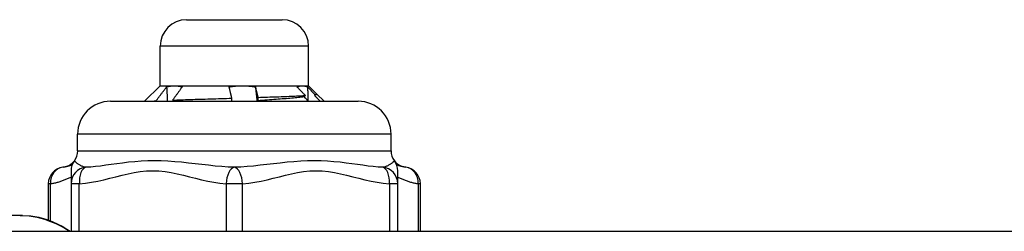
# Model space of a CAD drawing. Header units: inches. Extents: x 6 to 173, y 11 to 93.
# Tile 3 of 214: x 7.233 to 8.408, y 11.91 to 12.163. Entities that reach past the tile are written whole.
import ezdxf

# ---------------------------------------------------------------- set-up
doc = ezdxf.new("R2010")
doc.units = ezdxf.units.IN
doc.header["$MEASUREMENT"] = 0
doc.layers.add('Visible Edges(ANSI)', color=7, linetype='Continuous', lineweight=25)
doc.layers.add('Visible Tangent Edges(ANSI)', color=7, linetype='Continuous', lineweight=25)

msp = doc.modelspace()

# ---------------------------------------------------------------- linework, layer by layer
at = {"layer": 'Visible Edges(ANSI)'}
for p, q in [((7.4324, 12.1627), (7.5465, 12.1627)), ((7.4009, 12.084), (7.4009, 12.1312)), ((7.578, 12.084), (7.578, 12.1312)), ((7.4009, 12.084), (7.3823, 12.0654)), ((7.4009, 12.084), (7.4178, 12.084)), ((7.4178, 12.084), (7.4987, 12.084)), ((7.4987, 12.084), (7.5704, 12.084)), ((7.5704, 12.084), (7.578, 12.084)), ((7.578, 12.084), (7.5879, 12.0741)), ((7.3964, 12.0654), (7.396, 12.0659)), ((7.4158, 12.0668), (7.4171, 12.0654)), ((7.5175, 12.0661), (7.5177, 12.0654)), ((7.5727, 12.0706), (7.5743, 12.0724)), ((7.5857, 12.0734), (7.585, 12.0726)), ((7.5879, 12.0739), (7.5877, 12.0737)), ((7.5879, 12.0741), (7.5966, 12.0654)), ((7.3418, 12.0654), (7.6371, 12.0654)), ((7.3024, 12.0064), (7.3024, 12.0261)), ((7.6765, 12.0064), (7.6765, 12.0261)), ((7.2946, 11.9827), (7.2946, 11.9672)), ((7.6843, 11.9672), (7.6843, 11.9827)), ((7.2675, 11.9239), (7.2675, 11.9672)), ((7.2946, 11.9672), (7.2946, 11.9105)), ((7.6843, 11.9105), (7.6843, 11.9672)), ((7.7114, 11.9105), (7.7114, 11.9672)), ((7.234, 11.9294), (7.2032, 11.9294)), ((7.2368, 11.9294), (7.234, 11.9294)), ((5.7004, 11.9105), (41.2964, 11.9105))]:
    msp.add_line(p, q, dxfattribs=at)
at = {"layer": 'Visible Edges(ANSI)', "flags": 128}
for points in [[(7.396, 12.0659), (7.3966, 12.0666), (7.3971, 12.0673), (7.3976, 12.068), (7.3981, 12.0687), (7.3986, 12.0694), (7.3991, 12.07), (7.3996, 12.0707), (7.4002, 12.0714), (7.4007, 12.0721), (7.4012, 12.0728), (7.4017, 12.0735), (7.4023, 12.0742), (7.4028, 12.0749), (7.4033, 12.0756), (7.4038, 12.0763), (7.4044, 12.077), (7.4049, 12.0777), (7.4054, 12.0784), (7.4059, 12.0791), (7.4065, 12.0798), (7.407, 12.0805), (7.4075, 12.0812), (7.4081, 12.0819), (7.4086, 12.0826)], [(7.4086, 12.0826), (7.409, 12.0827), (7.4094, 12.0828), (7.4097, 12.0829), (7.4101, 12.083), (7.4105, 12.0831), (7.4109, 12.0832), (7.4113, 12.0833), (7.4117, 12.0834), (7.412, 12.0834), (7.4124, 12.0835), (7.4128, 12.0836), (7.4132, 12.0836), (7.4136, 12.0837), (7.4139, 12.0837), (7.4143, 12.0838), (7.4147, 12.0838), (7.4151, 12.0839), (7.4155, 12.0839), (7.4159, 12.0839), (7.4162, 12.0839), (7.4166, 12.084), (7.417, 12.084), (7.4174, 12.084), (7.4178, 12.084)], [(7.4086, 12.0826), (7.4086, 12.0819), (7.4087, 12.0812), (7.4087, 12.0804), (7.4088, 12.0797), (7.4088, 12.079), (7.4088, 12.0783), (7.4089, 12.0776), (7.4089, 12.0769), (7.4089, 12.0761), (7.409, 12.0754), (7.409, 12.0747), (7.4091, 12.074), (7.4091, 12.0733), (7.4091, 12.0726), (7.4092, 12.0719), (7.4092, 12.0711), (7.4092, 12.0704), (7.4093, 12.0697), (7.4093, 12.069), (7.4094, 12.0683), (7.4094, 12.0676), (7.4094, 12.0669), (7.4095, 12.0661), (7.4095, 12.0654)], [(7.4272, 12.0826), (7.4267, 12.0819), (7.4262, 12.0813), (7.4257, 12.0806), (7.4252, 12.08), (7.4248, 12.0793), (7.4243, 12.0786), (7.4238, 12.078), (7.4233, 12.0773), (7.4228, 12.0767), (7.4224, 12.076), (7.4219, 12.0753), (7.4214, 12.0747), (7.421, 12.074), (7.4205, 12.0734), (7.42, 12.0727), (7.4195, 12.0721), (7.4191, 12.0714), (7.4186, 12.0707), (7.4181, 12.0701), (7.4177, 12.0694), (7.4172, 12.0688), (7.4167, 12.0681), (7.4163, 12.0675), (7.4158, 12.0668)], [(7.4178, 12.084), (7.4182, 12.084), (7.4186, 12.084), (7.419, 12.084), (7.4194, 12.0839), (7.4197, 12.0839), (7.4201, 12.0839), (7.4205, 12.0839), (7.4209, 12.0838), (7.4213, 12.0838), (7.4217, 12.0837), (7.4221, 12.0837), (7.4225, 12.0836), (7.4229, 12.0836), (7.4233, 12.0835), (7.4237, 12.0834), (7.424, 12.0833), (7.4244, 12.0833), (7.4248, 12.0832), (7.4252, 12.0831), (7.4256, 12.083), (7.426, 12.0829), (7.4264, 12.0828), (7.4268, 12.0827), (7.4272, 12.0826)], [(7.4832, 12.0826), (7.4839, 12.0827), (7.4845, 12.0828), (7.4851, 12.0829), (7.4858, 12.083), (7.4864, 12.0831), (7.4871, 12.0832), (7.4877, 12.0833), (7.4884, 12.0834), (7.489, 12.0834), (7.4896, 12.0835), (7.4903, 12.0836), (7.4909, 12.0836), (7.4916, 12.0837), (7.4922, 12.0837), (7.4929, 12.0838), (7.4935, 12.0838), (7.4942, 12.0839), (7.4948, 12.0839), (7.4955, 12.0839), (7.4961, 12.0839), (7.4968, 12.084), (7.4974, 12.084), (7.4981, 12.084), (7.4987, 12.084)], [(7.4865, 12.0691), (7.4864, 12.0697), (7.4862, 12.0702), (7.4861, 12.0708), (7.4859, 12.0714), (7.4858, 12.0719), (7.4856, 12.0725), (7.4855, 12.073), (7.4854, 12.0736), (7.4852, 12.0742), (7.4851, 12.0747), (7.4849, 12.0753), (7.4848, 12.0759), (7.4847, 12.0764), (7.4845, 12.077), (7.4844, 12.0775), (7.4843, 12.0781), (7.4841, 12.0787), (7.484, 12.0792), (7.4839, 12.0798), (7.4837, 12.0803), (7.4836, 12.0809), (7.4835, 12.0815), (7.4833, 12.082), (7.4832, 12.0826)], [(7.4987, 12.084), (7.4994, 12.084), (7.5, 12.084), (7.5007, 12.084), (7.5014, 12.0839), (7.502, 12.0839), (7.5027, 12.0839), (7.5033, 12.0839), (7.504, 12.0838), (7.5047, 12.0838), (7.5053, 12.0837), (7.506, 12.0837), (7.5066, 12.0836), (7.5073, 12.0836), (7.508, 12.0835), (7.5086, 12.0834), (7.5093, 12.0833), (7.5099, 12.0833), (7.5106, 12.0832), (7.5113, 12.0831), (7.5119, 12.083), (7.5126, 12.0829), (7.5132, 12.0828), (7.5139, 12.0827), (7.5145, 12.0826)], [(7.5145, 12.0826), (7.5146, 12.0821), (7.5148, 12.0815), (7.5149, 12.081), (7.515, 12.0805), (7.5151, 12.08), (7.5152, 12.0795), (7.5154, 12.0789), (7.5155, 12.0784), (7.5156, 12.0779), (7.5157, 12.0774), (7.5158, 12.0769), (7.516, 12.0763), (7.5161, 12.0758), (7.5162, 12.0753), (7.5164, 12.0748), (7.5165, 12.0742), (7.5166, 12.0737), (7.5167, 12.0732), (7.5169, 12.0727), (7.517, 12.0722), (7.5171, 12.0716), (7.5173, 12.0711), (7.5174, 12.0706), (7.5175, 12.0701)], [(7.5145, 12.0826), (7.5146, 12.0819), (7.5147, 12.0812), (7.5148, 12.0804), (7.5149, 12.0797), (7.5149, 12.079), (7.515, 12.0783), (7.5151, 12.0776), (7.5152, 12.0769), (7.5153, 12.0761), (7.5153, 12.0754), (7.5154, 12.0747), (7.5155, 12.074), (7.5156, 12.0733), (7.5157, 12.0726), (7.5158, 12.0719), (7.5158, 12.0711), (7.5159, 12.0704), (7.516, 12.0697), (7.5161, 12.069), (7.5162, 12.0683), (7.5162, 12.0676), (7.5163, 12.0669), (7.5164, 12.0661), (7.5165, 12.0654)], [(7.5641, 12.0826), (7.5643, 12.0827), (7.5646, 12.0828), (7.5648, 12.0829), (7.5651, 12.083), (7.5654, 12.0831), (7.5656, 12.0832), (7.5659, 12.0833), (7.5661, 12.0834), (7.5664, 12.0834), (7.5667, 12.0835), (7.5669, 12.0836), (7.5672, 12.0836), (7.5675, 12.0837), (7.5677, 12.0837), (7.568, 12.0838), (7.5682, 12.0838), (7.5685, 12.0839), (7.5688, 12.0839), (7.569, 12.0839), (7.5693, 12.0839), (7.5696, 12.084), (7.5698, 12.084), (7.5701, 12.084), (7.5704, 12.084)], [(7.5743, 12.0724), (7.5738, 12.0728), (7.5734, 12.0732), (7.573, 12.0736), (7.5726, 12.0741), (7.5721, 12.0745), (7.5717, 12.0749), (7.5713, 12.0754), (7.5709, 12.0758), (7.5704, 12.0762), (7.57, 12.0766), (7.5696, 12.0771), (7.5692, 12.0775), (7.5687, 12.0779), (7.5683, 12.0783), (7.5679, 12.0788), (7.5675, 12.0792), (7.567, 12.0796), (7.5666, 12.08), (7.5662, 12.0805), (7.5658, 12.0809), (7.5653, 12.0813), (7.5649, 12.0817), (7.5645, 12.0822), (7.5641, 12.0826)], [(7.5704, 12.084), (7.5706, 12.084), (7.5709, 12.084), (7.5712, 12.084), (7.5715, 12.0839), (7.5717, 12.0839), (7.572, 12.0839), (7.5723, 12.0839), (7.5725, 12.0838), (7.5728, 12.0838), (7.5731, 12.0837), (7.5733, 12.0837), (7.5736, 12.0836), (7.5739, 12.0836), (7.5742, 12.0835), (7.5744, 12.0834), (7.5747, 12.0833), (7.575, 12.0833), (7.5752, 12.0832), (7.5755, 12.0831), (7.5758, 12.083), (7.576, 12.0829), (7.5763, 12.0828), (7.5766, 12.0827), (7.5768, 12.0826)], [(7.5768, 12.0826), (7.5768, 12.0819), (7.5769, 12.0812), (7.5769, 12.0805), (7.5769, 12.0799), (7.5769, 12.0792), (7.5769, 12.0785), (7.577, 12.0778), (7.577, 12.0771), (7.577, 12.0764), (7.577, 12.0758), (7.577, 12.0751), (7.577, 12.0744), (7.5771, 12.0737), (7.5771, 12.073), (7.5771, 12.0723), (7.5771, 12.0717), (7.5771, 12.071), (7.5772, 12.0703), (7.5772, 12.0696), (7.5772, 12.0689), (7.5772, 12.0682), (7.5772, 12.0676), (7.5772, 12.0669), (7.5773, 12.0662)], [(7.5768, 12.0826), (7.5772, 12.0822), (7.5776, 12.0818), (7.5779, 12.0814), (7.5783, 12.081), (7.5787, 12.0807), (7.579, 12.0803), (7.5794, 12.0799), (7.5798, 12.0795), (7.5801, 12.0791), (7.5805, 12.0787), (7.5809, 12.0784), (7.5812, 12.078), (7.5816, 12.0776), (7.582, 12.0772), (7.5823, 12.0768), (7.5827, 12.0764), (7.5831, 12.0761), (7.5835, 12.0757), (7.5838, 12.0753), (7.5842, 12.0749), (7.5846, 12.0745), (7.5849, 12.0741), (7.5853, 12.0737), (7.5857, 12.0734)], [(7.3893, 12.0654), (7.3895, 12.0654), (7.3898, 12.0655), (7.39, 12.0655), (7.3903, 12.0655), (7.3905, 12.0655), (7.3908, 12.0655), (7.3911, 12.0656), (7.3913, 12.0656), (7.3916, 12.0656), (7.3919, 12.0656), (7.3921, 12.0656), (7.3924, 12.0656), (7.3927, 12.0657), (7.393, 12.0657), (7.3933, 12.0657), (7.3936, 12.0657), (7.3939, 12.0657), (7.3942, 12.0658), (7.3945, 12.0658), (7.3948, 12.0658), (7.3951, 12.0658), (7.3954, 12.0658), (7.3957, 12.0658), (7.396, 12.0659)], [(7.4158, 12.0668), (7.4182, 12.0669), (7.4207, 12.067), (7.4233, 12.0671), (7.4259, 12.0672), (7.4285, 12.0673), (7.4312, 12.0674), (7.434, 12.0675), (7.4368, 12.0676), (7.4397, 12.0677), (7.4426, 12.0678), (7.4456, 12.0679), (7.4486, 12.068), (7.4516, 12.068), (7.4547, 12.0681), (7.4578, 12.0682), (7.4609, 12.0683), (7.464, 12.0684), (7.4672, 12.0685), (7.4704, 12.0686), (7.4736, 12.0687), (7.4768, 12.0688), (7.48, 12.0689), (7.4833, 12.069), (7.4865, 12.0691)], [(7.4865, 12.0654), (7.4865, 12.0656), (7.4865, 12.0657), (7.4865, 12.0659), (7.4865, 12.066), (7.4865, 12.0662), (7.4865, 12.0663), (7.4865, 12.0665), (7.4865, 12.0667), (7.4865, 12.0668), (7.4865, 12.067), (7.4865, 12.0671), (7.4865, 12.0673), (7.4865, 12.0674), (7.4865, 12.0676), (7.4865, 12.0677), (7.4865, 12.0679), (7.4865, 12.068), (7.4865, 12.0682), (7.4865, 12.0683), (7.4865, 12.0685), (7.4865, 12.0687), (7.4865, 12.0688), (7.4865, 12.069), (7.4865, 12.0691)], [(7.5175, 12.0701), (7.5205, 12.0702), (7.5234, 12.0703), (7.5262, 12.0704), (7.5291, 12.0705), (7.5319, 12.0706), (7.5346, 12.0706), (7.5373, 12.0707), (7.54, 12.0708), (7.5426, 12.0709), (7.5451, 12.071), (7.5476, 12.0711), (7.5501, 12.0712), (7.5525, 12.0713), (7.5548, 12.0714), (7.5571, 12.0715), (7.5593, 12.0716), (7.5614, 12.0717), (7.5635, 12.0718), (7.5655, 12.0719), (7.5674, 12.072), (7.5692, 12.0721), (7.571, 12.0722), (7.5727, 12.0723), (7.5743, 12.0724)], [(7.5727, 12.0706), (7.5711, 12.0704), (7.5695, 12.0702), (7.5677, 12.07), (7.5659, 12.0699), (7.564, 12.0697), (7.562, 12.0695), (7.56, 12.0693), (7.5579, 12.0691), (7.5558, 12.0689), (7.5536, 12.0687), (7.5513, 12.0685), (7.549, 12.0684), (7.5466, 12.0682), (7.5442, 12.068), (7.5417, 12.0678), (7.5392, 12.0676), (7.5366, 12.0674), (7.534, 12.0672), (7.5313, 12.067), (7.5286, 12.0669), (7.5259, 12.0667), (7.5231, 12.0665), (7.5203, 12.0663), (7.5175, 12.0661)], [(7.5175, 12.0701), (7.5175, 12.0699), (7.5175, 12.0697), (7.5175, 12.0696), (7.5175, 12.0694), (7.5175, 12.0692), (7.5175, 12.0691), (7.5175, 12.0689), (7.5175, 12.0688), (7.5175, 12.0686), (7.5175, 12.0684), (7.5175, 12.0683), (7.5175, 12.0681), (7.5175, 12.0679), (7.5175, 12.0678), (7.5175, 12.0676), (7.5175, 12.0674), (7.5175, 12.0673), (7.5175, 12.0671), (7.5175, 12.0669), (7.5175, 12.0668), (7.5175, 12.0666), (7.5175, 12.0664), (7.5175, 12.0663), (7.5175, 12.0661)], [(7.578, 12.0654), (7.5778, 12.0656), (7.5776, 12.0659), (7.5774, 12.0661), (7.5772, 12.0663), (7.5769, 12.0665), (7.5767, 12.0667), (7.5765, 12.0669), (7.5763, 12.0672), (7.5761, 12.0674), (7.5758, 12.0676), (7.5756, 12.0678), (7.5754, 12.068), (7.5752, 12.0682), (7.575, 12.0684), (7.5747, 12.0687), (7.5745, 12.0689), (7.5743, 12.0691), (7.5741, 12.0693), (7.5738, 12.0695), (7.5736, 12.0697), (7.5734, 12.07), (7.5732, 12.0702), (7.573, 12.0704), (7.5727, 12.0706)], [(7.5877, 12.0737), (7.5876, 12.0737), (7.5876, 12.0736), (7.5875, 12.0736), (7.5874, 12.0735), (7.5874, 12.0735), (7.5873, 12.0734), (7.5872, 12.0734), (7.5871, 12.0734), (7.587, 12.0733), (7.5869, 12.0733), (7.5868, 12.0732), (7.5867, 12.0732), (7.5866, 12.0731), (7.5865, 12.0731), (7.5864, 12.073), (7.5862, 12.073), (7.5861, 12.0729), (7.5859, 12.0729), (7.5858, 12.0728), (7.5856, 12.0728), (7.5855, 12.0727), (7.5853, 12.0727), (7.5852, 12.0727), (7.585, 12.0726)], [(7.585, 12.0726), (7.5853, 12.0723), (7.5856, 12.072), (7.5858, 12.0717), (7.5861, 12.0714), (7.5864, 12.0711), (7.5867, 12.0708), (7.587, 12.0705), (7.5873, 12.0702), (7.5876, 12.0699), (7.5879, 12.0696), (7.5882, 12.0693), (7.5884, 12.069), (7.5887, 12.0687), (7.589, 12.0684), (7.5893, 12.0681), (7.5896, 12.0678), (7.5899, 12.0675), (7.5902, 12.0672), (7.5905, 12.0669), (7.5908, 12.0666), (7.591, 12.0663), (7.5913, 12.066), (7.5916, 12.0657), (7.5919, 12.0654)], [(7.5857, 12.0734), (7.5859, 12.0734), (7.5861, 12.0734), (7.5863, 12.0735), (7.5865, 12.0735), (7.5866, 12.0735), (7.5868, 12.0736), (7.5869, 12.0736), (7.5871, 12.0736), (7.5872, 12.0736), (7.5873, 12.0737), (7.5874, 12.0737), (7.5875, 12.0737), (7.5876, 12.0738), (7.5877, 12.0738), (7.5877, 12.0738), (7.5878, 12.0739), (7.5878, 12.0739), (7.5879, 12.0739), (7.5879, 12.074), (7.5879, 12.074), (7.5879, 12.074), (7.5879, 12.0741), (7.5879, 12.0741), (7.5879, 12.0741)], [(7.234, 11.9294), (7.2445, 11.9287), (7.2541, 11.9272), (7.2627, 11.9249), (7.2702, 11.9223), (7.2766, 11.9196), (7.282, 11.9171), (7.2872, 11.9142), (7.2933, 11.9105)], [(7.2368, 11.9294), (7.2467, 11.9288), (7.256, 11.9272), (7.2645, 11.9249), (7.2721, 11.9221), (7.279, 11.919), (7.2847, 11.916), (7.2895, 11.9131), (7.2936, 11.9105)]]:
    msp.add_lwpolyline(points, dxfattribs=at)
at = {"layer": 'Visible Edges(ANSI)'}
for centre, radius, start, end in [((7.4324, 12.1312), 0.0315, 90, 180), ((7.5465, 12.1312), 0.0315, 0, 90), ((7.3418, 12.0261), 0.0394, 90, 180), ((7.6371, 12.0261), 0.0394, 0, 90), ((7.2828, 12.0064), 0.0197, 323.1301, 0), ((7.6961, 12.0064), 0.0197, 180, 216.8699), ((7.2871, 11.9672), 0.0197, 96.4066, 180), ((7.2828, 12.0064), 0.0197, 276.4066, 323.1301), ((7.3143, 11.9827), 0.0197, 143.1301, 180), ((7.6646, 11.9827), 0.0197, 0, 36.8699), ((7.6961, 12.0064), 0.0197, 216.8699, 263.5934), ((7.6917, 11.9672), 0.0197, 0, 83.5934)]:
    msp.add_arc(centre, radius, start, end, dxfattribs=at)
at = {"layer": 'Visible Tangent Edges(ANSI)'}
for p, q in [((7.578, 12.1312), (7.4009, 12.1312)), ((7.6765, 12.0261), (7.3024, 12.0261)), ((7.3024, 12.0064), (7.6765, 12.0064)), ((7.2701, 11.9672), (7.2675, 11.9672)), ((7.2701, 11.9229), (7.2701, 11.9672)), ((7.3044, 11.9672), (7.2946, 11.9672)), ((7.3044, 11.9105), (7.3044, 11.9672)), ((7.4796, 11.9672), (7.4796, 11.9105)), ((7.4993, 11.9672), (7.4796, 11.9672)), ((7.4993, 11.9105), (7.4993, 11.9672)), ((7.6745, 11.9672), (7.6745, 11.9105)), ((7.6843, 11.9672), (7.6745, 11.9672)), ((7.7088, 11.9672), (7.7088, 11.9105)), ((7.7114, 11.9672), (7.7088, 11.9672))]:
    msp.add_line(p, q, dxfattribs=at)
at = {"layer": 'Visible Tangent Edges(ANSI)', "flags": 128}
for points in [[(7.2957, 11.9895), (7.2952, 11.9893), (7.2947, 11.9891), (7.2942, 11.989), (7.2937, 11.9888), (7.2932, 11.9887), (7.2927, 11.9886), (7.2923, 11.9884), (7.2918, 11.9883), (7.2913, 11.9882), (7.2909, 11.988), (7.2904, 11.9879), (7.29, 11.9878), (7.2895, 11.9877), (7.2891, 11.9876), (7.2886, 11.9875), (7.2882, 11.9874), (7.2878, 11.9873), (7.2874, 11.9872), (7.287, 11.9871), (7.2865, 11.987), (7.2861, 11.987), (7.2857, 11.9869), (7.2853, 11.9869), (7.285, 11.9868)], [(7.3123, 11.9868), (7.3114, 11.9869), (7.3105, 11.9871), (7.3096, 11.9874), (7.3087, 11.9877), (7.3078, 11.988), (7.307, 11.9883), (7.3062, 11.9887), (7.3054, 11.9891), (7.3046, 11.9896), (7.3039, 11.99), (7.3032, 11.9905), (7.3026, 11.9909), (7.3019, 11.9914), (7.3014, 11.9918), (7.3009, 11.9922), (7.3004, 11.9927), (7.3, 11.9931), (7.2996, 11.9934), (7.2993, 11.9937), (7.299, 11.994), (7.2988, 11.9942), (7.2986, 11.9944), (7.2985, 11.9945), (7.2985, 11.9946)], [(7.4894, 11.9868), (7.4819, 11.9871), (7.4743, 11.9877), (7.4665, 11.9883), (7.4586, 11.9891), (7.4507, 11.99), (7.4427, 11.9909), (7.4347, 11.9918), (7.4265, 11.9927), (7.4184, 11.9934), (7.4102, 11.994), (7.4021, 11.9944), (7.394, 11.9946), (7.386, 11.9944), (7.3782, 11.994), (7.3706, 11.9934), (7.3632, 11.9927), (7.3561, 11.9918), (7.3493, 11.9909), (7.3426, 11.99), (7.3362, 11.9891), (7.3299, 11.9883), (7.3239, 11.9877), (7.318, 11.9871), (7.3124, 11.9868)], [(7.6665, 11.9868), (7.6609, 11.9871), (7.655, 11.9877), (7.649, 11.9883), (7.6427, 11.9891), (7.6363, 11.99), (7.6296, 11.9909), (7.6227, 11.9918), (7.6156, 11.9927), (7.6083, 11.9934), (7.6007, 11.994), (7.5929, 11.9944), (7.5849, 11.9946), (7.5768, 11.9944), (7.5686, 11.994), (7.5604, 11.9934), (7.5523, 11.9927), (7.5442, 11.9918), (7.5361, 11.9909), (7.5281, 11.99), (7.5202, 11.9891), (7.5124, 11.9883), (7.5046, 11.9877), (7.497, 11.9871), (7.4895, 11.9868)], [(7.6804, 11.9946), (7.6804, 11.9945), (7.6803, 11.9944), (7.6801, 11.9943), (7.6799, 11.994), (7.6796, 11.9937), (7.6793, 11.9934), (7.6789, 11.9931), (7.6785, 11.9927), (7.678, 11.9922), (7.6775, 11.9918), (7.6769, 11.9914), (7.6763, 11.9909), (7.6757, 11.9904), (7.675, 11.99), (7.6743, 11.9896), (7.6735, 11.9891), (7.6727, 11.9887), (7.6719, 11.9883), (7.6711, 11.988), (7.6702, 11.9877), (7.6693, 11.9874), (7.6684, 11.9871), (7.6675, 11.9869), (7.6665, 11.9868)], [(7.6939, 11.9868), (7.6936, 11.9869), (7.6932, 11.9869), (7.6928, 11.987), (7.6924, 11.987), (7.6919, 11.9871), (7.6915, 11.9872), (7.6911, 11.9873), (7.6907, 11.9874), (7.6903, 11.9875), (7.6898, 11.9876), (7.6894, 11.9877), (7.6889, 11.9878), (7.6885, 11.9879), (7.688, 11.988), (7.6876, 11.9882), (7.6871, 11.9883), (7.6866, 11.9884), (7.6862, 11.9886), (7.6857, 11.9887), (7.6852, 11.9888), (7.6847, 11.989), (7.6842, 11.9891), (7.6837, 11.9893), (7.6832, 11.9895)], [(7.2701, 11.9672), (7.2711, 11.9674), (7.2722, 11.9675), (7.2732, 11.9677), (7.2742, 11.9679), (7.2753, 11.9681), (7.2763, 11.9684), (7.2773, 11.9686), (7.2783, 11.9689), (7.2794, 11.9692), (7.2804, 11.9695), (7.2814, 11.9698), (7.2824, 11.9702), (7.2834, 11.9705), (7.2845, 11.9709), (7.2855, 11.9713), (7.2865, 11.9717), (7.2875, 11.9721), (7.2885, 11.9725), (7.2895, 11.9729), (7.2905, 11.9733), (7.2915, 11.9738), (7.2925, 11.9742), (7.2936, 11.9746), (7.2946, 11.9751)], [(7.3044, 11.9672), (7.3118, 11.9679), (7.3191, 11.969), (7.3264, 11.9703), (7.3337, 11.9719), (7.341, 11.9736), (7.3482, 11.9754), (7.3554, 11.9772), (7.3627, 11.9789), (7.3699, 11.9805), (7.3772, 11.9817), (7.3846, 11.9825), (7.392, 11.9827), (7.3994, 11.9825), (7.4067, 11.9817), (7.414, 11.9805), (7.4213, 11.979), (7.4286, 11.9773), (7.4358, 11.9754), (7.443, 11.9736), (7.4503, 11.9719), (7.4576, 11.9703), (7.4649, 11.969), (7.4722, 11.9679), (7.4796, 11.9672)], [(7.4993, 11.9672), (7.5067, 11.9679), (7.514, 11.969), (7.5213, 11.9703), (7.5286, 11.9719), (7.5358, 11.9736), (7.5431, 11.9754), (7.5503, 11.9772), (7.5575, 11.9789), (7.5648, 11.9805), (7.5721, 11.9817), (7.5795, 11.9825), (7.5869, 11.9827), (7.5942, 11.9825), (7.6016, 11.9817), (7.6089, 11.9805), (7.6162, 11.979), (7.6234, 11.9773), (7.6307, 11.9754), (7.6379, 11.9736), (7.6452, 11.9719), (7.6525, 11.9703), (7.6598, 11.969), (7.6671, 11.9679), (7.6745, 11.9672)], [(7.6843, 11.9751), (7.6853, 11.9746), (7.6863, 11.9742), (7.6874, 11.9738), (7.6884, 11.9733), (7.6894, 11.9729), (7.6904, 11.9725), (7.6914, 11.9721), (7.6924, 11.9717), (7.6934, 11.9713), (7.6945, 11.9709), (7.6955, 11.9705), (7.6965, 11.9702), (7.6975, 11.9698), (7.6985, 11.9695), (7.6996, 11.9692), (7.7006, 11.9689), (7.7016, 11.9686), (7.7026, 11.9684), (7.7037, 11.9681), (7.7047, 11.9679), (7.7057, 11.9677), (7.7067, 11.9675), (7.7078, 11.9674), (7.7088, 11.9672)]]:
    msp.add_lwpolyline(points, dxfattribs=at)
at = {"layer": 'Visible Tangent Edges(ANSI)'}
for centre, major_axis, ratio, start_param, end_param in [((7.2871, 11.9672), (-0.0022, 0.0196), 0.864664, 0, 1.474012), ((7.3143, 11.9672), (-0.0197, 0), 0.998428, 4.809173, 6.283185), ((7.3143, 11.9672), (-0.0013, 0.0196), 0.499214, 0.064433, 1.538445), ((7.4894, 11.9672), (0.0013, 0.0196), 0.499214, 0.129136, 1.603148), ((7.4894, 11.9672), (-0.0013, 0.0196), 0.499214, 4.680038, 6.15405), ((7.6646, 11.9672), (0.0197, 0), 0.998428, 0, 1.474012), ((7.6646, 11.9672), (0.0013, 0.0196), 0.499214, 4.74474, 6.218752), ((7.6917, 11.9672), (0.0022, 0.0196), 0.864664, 4.809173, 6.283185)]:
    msp.add_ellipse(centre, major_axis=major_axis, ratio=ratio, start_param=start_param, end_param=end_param, dxfattribs=at)

doc.saveas('drawing.dxf')
